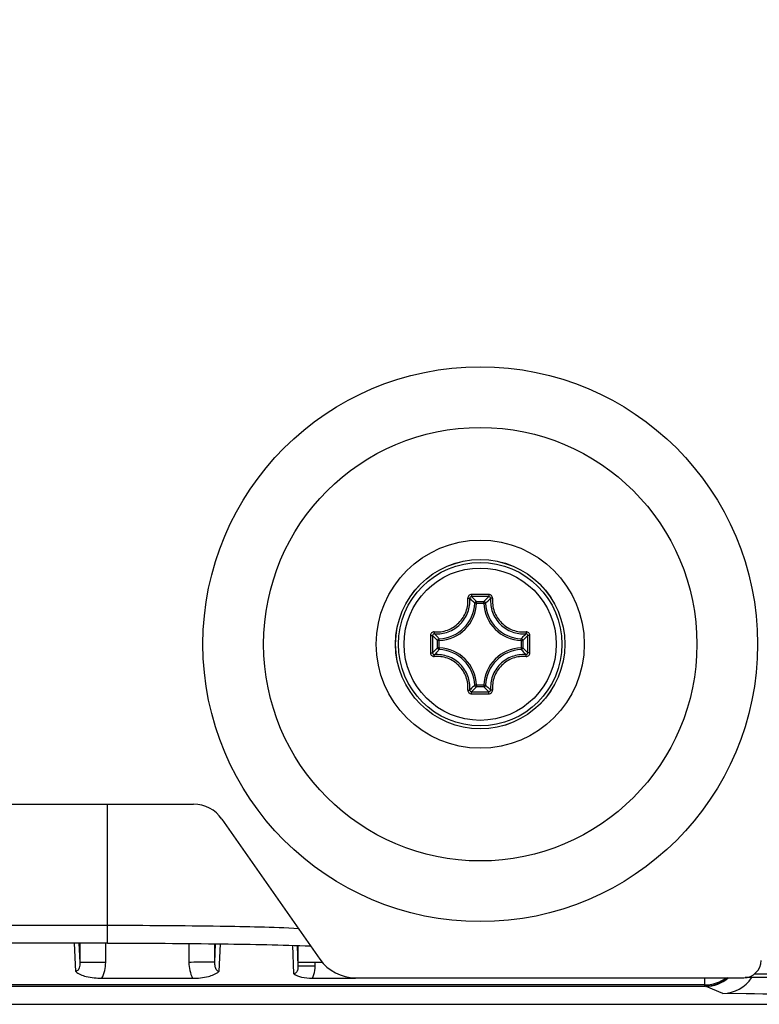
# Paper-space layout 'DRW0010_1_2' of a CAD drawing. Header units: millimetres. Extents: x 0 to 420, y 0 to 297.
# Tile 64 of 171: x 154 to 167, y 189 to 206. Entities that reach past the tile are written whole.
import ezdxf

# ---------------------------------------------------------------- set-up
doc = ezdxf.new("R2010")
doc.units = ezdxf.units.MM
doc.header["$LTSCALE"] = 23.1
doc.layers.get('0').update_dxf_attribs({"linetype": 'CONTINUOUS'})
doc.layers.add('02___PRT_ALL_AXES', color=7, linetype='CONTINUOUS')
doc.layers.add('DIM_PILOTEES', color=7, linetype='CONTINUOUS')
doc.styles.get("Standard").update_dxf_attribs({"font": 'txt', "width": 0.7})
doc.dimstyles.new('DIMSTYLE_7', dxfattribs={"dimtxt": 2.5, "dimasz": 3.5, "dimexe": 2, "dimexo": 0, "dimtad": 1, "dimlfac": 3.333333, "dimdsep": 46, "dimtxsty": 'Standard', "dimblk": '_FILLED', "dimblk1": '_FILLED', "dimblk2": '_FILLED', "dimcen": 0.09, "dimazin": 2, "dimtp": 0.3, "dimtm": 0.3, "dimtfac": 1, "dimtofl": 0, "dimtmove": 0, "dimatfit": 3, "dimldrblk": '_FILLED', "dimfxl": 0, "dimtolj": 1, "dimarcsym": 0})

# ---------------------------------------------------------------- blocks, each defined once
blk = doc.blocks.new('_FILLED')
at = {"color": 0, "linetype": 'ByBlock'}
blk.add_solid([(0, 0), (-1, 0.1429), (-1, -0.1429)], dxfattribs=at)
blk = doc.blocks.new('*D22')
at = {"layer": 'DIM_PILOTEES', "color": 2, "linetype": 'Continuous'}
for p, q in [((197.557, 231.727), (197.557, 239.227)), ((197.557, 239.227), (197.557, 222.287)), ((135.181, 231.727), (199.557, 231.727)), ((197.557, 205.347), (197.557, 222.287)), ((154.061, 212.847), (199.557, 212.847)), ((197.557, 212.847), (197.557, 205.347))]:
    blk.add_line(p, q, dxfattribs=at)
at = {"layer": 'DIM_PILOTEES', "color": 2, "linetype": 'Continuous', "xscale": 3.5, "yscale": 3.5, "zscale": 3.5}
for p, rotation in [((197.557, 231.727), 270), ((197.557, 212.847), 90)]:
    blk.add_blockref('_FILLED', p, dxfattribs=dict(at, rotation=rotation))
at = {"layer": 'DIM_PILOTEES', "color": 2, "linetype": 'Continuous', "insert": (194.432, 224.062), "char_height": 2.5, "width": 13.66071, "attachment_point": 2, "rotation": 90, "line_spacing_factor": 0.9}
blk.add_mtext('{\\ftxt;\\W0.0001;\\H0.0001;\\~}{\\ftxt;\\W3.6428571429;\\H2.5; }{\\ftxt;\\W0.0001;\\H0.0001;\\~}', dxfattribs=at)

psp = doc.layouts.new('DRW0010_1_2')

# ---------------------------------------------------------------- linework, layer by layer
at = {"color": 7, "linetype": 'Continuous'}
for p, q in [((161.6458, 195.7653), (161.616, 195.7665)), ((161.6458, 195.7952), (161.7728, 195.7952)), ((161.6458, 195.7653), (161.6458, 195.7952)), ((161.6459, 195.7653), (161.7727, 195.7653)), ((161.7728, 195.7653), (161.7728, 195.7952)), ((161.7728, 195.7653), (161.8027, 195.7665)), ((161.0013, 195.1209), (160.9715, 195.1209)), ((160.9715, 194.9938), (160.9715, 195.1209)), ((161.0013, 195.1209), (161.0001, 195.1507)), ((161.0013, 194.9939), (161.0013, 195.1207)), ((162.4173, 195.1209), (162.4185, 195.1507)), ((162.4173, 195.1209), (162.4471, 195.1209)), ((162.4173, 195.1207), (162.4173, 194.994)), ((162.4471, 195.1209), (162.4471, 194.9938)), ((161.0013, 194.9938), (160.9715, 194.9938)), ((161.0013, 194.9938), (161.0001, 194.964)), ((162.4173, 194.9938), (162.4471, 194.9938)), ((162.4173, 194.9938), (162.4185, 194.964)), ((161.6458, 194.3493), (161.616, 194.3481)), ((161.6458, 194.3493), (161.6458, 194.3195)), ((161.7727, 194.3493), (161.6459, 194.3493)), ((161.7728, 194.3493), (161.8027, 194.3481)), ((161.7728, 194.3493), (161.7728, 194.3195)), ((161.7728, 194.3195), (161.6458, 194.3195)), ((155.2608, 189.8861), (155.2608, 192.2882)), ((155.2608, 189.8861), (152.7108, 189.8861)), ((154.7082, 189.3956), (154.6887, 189.8861)), ((154.7651, 189.8861), (154.7783, 189.5535)), ((154.7783, 189.8861), (154.7783, 189.5535)), ((155.2282, 189.5535), (155.2282, 189.8861)), ((156.6671, 189.8798), (156.6671, 189.5535)), ((157.117, 189.5532), (157.117, 189.8749)), ((157.117, 189.5532), (157.1298, 189.8748)), ((157.2074, 189.8737), (157.1884, 189.3956)), ((158.4847, 189.3561), (158.4652, 189.8481)), ((158.5417, 189.8457), (158.5558, 189.4885)), ((158.5533, 189.8454), (158.5533, 189.5534)), ((155.2282, 189.5535), (154.7783, 189.5535)), ((158.9785, 189.5534), (158.5533, 189.5534)), ((158.8558, 189.4885), (158.5558, 189.4885)), ((158.8558, 189.4885), (158.8558, 189.5534)), ((155.1631, 189.2773), (156.7322, 189.2773)), ((158.8019, 189.2772), (159.5513, 189.2772)), ((165.6001, 189.1628), (165.5976, 189.2871)), ((166.7358, 189.2888), (166.2949, 189.2888)), ((166.7358, 189.3487), (166.4528, 189.3487)), ((165.6001, 189.1628), (152.7108, 189.1631)), ((165.599, 189.1373), (152.7108, 189.1376)), ((165.9099, 189.017), (165.6187, 189.1383)), ((166.3149, 189.0099), (165.9099, 189.017)), ((152.7108, 188.828), (172.6509, 188.8276))]:
    psp.add_line(p, q, dxfattribs=at)
at = {"color": 3, "linetype": 'Continuous'}
for p, q in [((134.6938, 192.2882), (156.7484, 192.2882)), ((157.24, 192.0322), (158.9369, 189.6072)), ((159.5513, 189.2871), (166.2708, 189.2871))]:
    psp.add_line(p, q, dxfattribs=at)
at = {"color": 7, "linetype": 'Continuous'}
for radius in [1.4645, 1.4643, 1.4151, 1.3176]:
    psp.add_circle((161.7093, 195.0573), radius, dxfattribs=at)
for centre, radius, start, end in [((161.7095, 159.7706), 36.1462, 89.75977, 90.24076), ((161.7093, 160.0171), 35.863, 89.75952, 90.2405), ((160.9743, 195.7923), 0.6422, 272.30437, 357.69562), ((160.9743, 195.7923), 0.672, 272.30303, 357.69664), ((162.4443, 195.7923), 0.672, 182.30318, 267.69674), ((162.4443, 195.7923), 0.6422, 182.30428, 267.6957), ((196.9963, 195.0568), 36.1464, 179.75861, 179.99913), ((196.7493, 195.0574), 35.8628, 179.75957, 180.00007), ((126.6694, 195.0574), 35.8628, 359.99994, 0.24043), ((126.4224, 195.0569), 36.1463, 0.00065, 0.24117), ((196.9962, 195.0577), 36.1463, 180.00065, 180.24117), ((196.7491, 195.0573), 35.8627, 179.99994, 180.24043), ((126.6692, 195.0573), 35.8629, 359.75957, 0.00007), ((126.4223, 195.0579), 36.1464, 359.75861, 359.99913), ((160.9743, 194.3223), 0.6422, 2.30437, 87.69562), ((160.9743, 194.3223), 0.672, 2.30314, 87.69671), ((162.4443, 194.3223), 0.672, 92.30316, 177.69673), ((162.4443, 194.3223), 0.6422, 92.30428, 177.69562), ((161.7095, 230.3441), 36.1462, 269.75925, 270.24024), ((161.7093, 230.0975), 35.863, 269.7595, 270.24048), ((158.4363, 189.4808), 0.4184, 330.88087, 340.72236), ((165.9081, 189.6142), 0.5972, 270.17165, 326.77303), ((165.5973, 189.7752), 0.6124, 270.25731, 281.21641)]:
    psp.add_arc(centre, radius, start, end, dxfattribs=at)
at = {"color": 3, "linetype": 'Continuous'}
psp.add_arc((166.2708, 189.5871), 0.3, 270, 360, dxfattribs=at)
for centre, major_axis, start_param, end_param in [((156.7484, 191.688), (0, 0.6002), -0.9600704, 0), ((159.5513, 190.0374), (0, 0.7503), -4.101663, -3.1415927)]:
    psp.add_ellipse(centre, major_axis=major_axis, ratio=0.9996573, start_param=start_param, end_param=end_param, dxfattribs=at)
at = {"color": 7, "linetype": 'Continuous'}
psp.add_ellipse((165.6101, 189.7373), major_axis=(0.6, 0), ratio=0.9999619, start_param=4.712389, end_param=5.4294987, dxfattribs=at)
for points, knots in [([(161.5576, 195.9165), (161.5492, 195.9164), (161.5324, 195.9129), (161.5115, 195.8982), (161.4981, 195.8765), (161.4958, 195.8597), (161.4964, 195.8515)], [0, 0, 0, 0, 0.2523829, 0.503722, 0.752856, 1, 1, 1, 1]), ([(161.5588, 195.8799), (161.5506, 195.8799), (161.5337, 195.8732), (161.5273, 195.8561), (161.5278, 195.8482)], [0, 0, 0, 0, 0.5086591, 1, 1, 1, 1]), ([(161.5576, 195.9165), (161.5576, 195.9123), (161.5576, 195.9042), (161.5577, 195.8933), (161.5583, 195.8854), (161.5583, 195.8811), (161.5588, 195.8799)], [0, 0, 0, 0, 0.3440074, 0.6599362, 0.8921234, 1, 1, 1, 1]), ([(161.6458, 195.7952), (161.6389, 195.8023), (161.6107, 195.8312), (161.5815, 195.8593), (161.5588, 195.8799)], [0, 0, 0, 0, 0.2437552, 1, 1, 1, 1]), ([(161.7728, 195.7952), (161.7797, 195.8023), (161.8079, 195.8312), (161.8372, 195.8593), (161.8598, 195.8799)], [0, 0, 0, 0, 0.2437529, 1, 1, 1, 1]), ([(161.861, 195.9165), (161.8611, 195.9123), (161.8611, 195.9042), (161.8609, 195.8933), (161.8603, 195.8854), (161.8603, 195.8811), (161.8598, 195.8799)], [0, 0, 0, 0, 0.3439767, 0.6598821, 0.8920735, 1, 1, 1, 1]), ([(161.8908, 195.8482), (161.8914, 195.8561), (161.8849, 195.8732), (161.868, 195.8799), (161.8598, 195.8799)], [0, 0, 0, 0, 0.4913513, 1, 1, 1, 1]), ([(161.9222, 195.8517), (161.9228, 195.8598), (161.9205, 195.8767), (161.9071, 195.8982), (161.8862, 195.9129), (161.8694, 195.9164), (161.861, 195.9165)], [0, 0, 0, 0, 0.2471246, 0.4962683, 0.7476135, 1, 1, 1, 1]), ([(160.9144, 195.2701), (160.991, 195.2642), (161.1497, 195.2856), (161.3516, 195.4145), (161.4808, 195.6162), (161.5024, 195.7749), (161.4964, 195.8515)], [0, 0, 0, 0, 0.2485215, 0.4999969, 0.7514769, 1, 1, 1, 1]), ([(160.9184, 195.2389), (160.9987, 195.2325), (161.1651, 195.255), (161.3764, 195.3902), (161.5117, 195.6016), (161.5341, 195.7679), (161.5278, 195.8482)], [0, 0, 0, 0, 0.2486681, 0.4999939, 0.7513186, 1, 1, 1, 1]), ([(161.4964, 195.8515), (161.5001, 195.8518), (161.507, 195.8521), (161.5165, 195.8518), (161.5232, 195.8507), (161.5271, 195.8493), (161.5278, 195.8482)], [0, 0, 0, 0, 0.3460831, 0.6511086, 0.8760887, 1, 1, 1, 1]), ([(161.616, 195.7665), (161.609, 195.7734), (161.5804, 195.8015), (161.5508, 195.8285), (161.5278, 195.8482)], [0, 0, 0, 0, 0.2442479, 1, 1, 1, 1]), ([(161.6458, 195.7952), (161.6384, 195.7951), (161.6231, 195.789), (161.6163, 195.7739), (161.616, 195.7665)], [0, 0, 0, 0, 0.4999788, 1, 1, 1, 1]), ([(161.8027, 195.7665), (161.8096, 195.7734), (161.8382, 195.8015), (161.8679, 195.8285), (161.8908, 195.8482)], [0, 0, 0, 0, 0.2442423, 1, 1, 1, 1]), ([(161.8908, 195.8482), (161.8845, 195.7679), (161.907, 195.6016), (162.0422, 195.3902), (162.2536, 195.255), (162.4199, 195.2325), (162.5002, 195.2389)], [0, 0, 0, 0, 0.2486978, 0.500052, 0.7513735, 1, 1, 1, 1]), ([(161.9222, 195.8515), (161.9185, 195.8518), (161.9116, 195.8521), (161.9021, 195.8518), (161.8954, 195.8507), (161.8915, 195.8494), (161.8908, 195.8482)], [0, 0, 0, 0, 0.3459908, 0.6509675, 0.8759806, 1, 1, 1, 1]), ([(161.9222, 195.8517), (161.9162, 195.7751), (161.9377, 195.6165), (162.0667, 195.4149), (162.2682, 195.2859), (162.4267, 195.2643), (162.5032, 195.2702)], [0, 0, 0, 0, 0.2485424, 0.5000514, 0.7515309, 1, 1, 1, 1]), ([(160.9144, 195.2701), (160.9063, 195.2708), (160.8896, 195.2684), (160.8682, 195.2549), (160.8537, 195.2341), (160.8502, 195.2174), (160.8502, 195.2091)], [0, 0, 0, 0, 0.2470184, 0.4962403, 0.7476118, 1, 1, 1, 1]), ([(160.8502, 195.2091), (160.8544, 195.2091), (160.8624, 195.209), (160.8734, 195.2089), (160.8813, 195.2083), (160.8856, 195.2083), (160.8868, 195.2079)], [0, 0, 0, 0, 0.344009, 0.659937, 0.8921246, 1, 1, 1, 1]), ([(160.9184, 195.2389), (160.9105, 195.2394), (160.8934, 195.2329), (160.8868, 195.216), (160.8868, 195.2079)], [0, 0, 0, 0, 0.491352, 1, 1, 1, 1]), ([(160.9715, 195.1209), (160.9644, 195.1277), (160.9354, 195.156), (160.9073, 195.1852), (160.8868, 195.2079)], [0, 0, 0, 0, 0.2437545, 1, 1, 1, 1]), ([(160.9152, 195.2702), (160.9149, 195.2665), (160.9145, 195.2596), (160.9148, 195.2501), (160.9159, 195.2435), (160.9173, 195.2396), (160.9184, 195.2389)], [0, 0, 0, 0, 0.3459877, 0.6509677, 0.8759755, 1, 1, 1, 1]), ([(161.0001, 195.1507), (160.9932, 195.1576), (160.9652, 195.1863), (160.9381, 195.2159), (160.9184, 195.2389)], [0, 0, 0, 0, 0.2442459, 1, 1, 1, 1]), ([(162.4185, 195.1507), (162.4254, 195.1576), (162.4534, 195.1863), (162.4805, 195.2159), (162.5002, 195.2389)], [0, 0, 0, 0, 0.2442447, 1, 1, 1, 1]), ([(162.4471, 195.1209), (162.4543, 195.1277), (162.4832, 195.156), (162.5113, 195.1852), (162.5318, 195.2079)], [0, 0, 0, 0, 0.2437537, 1, 1, 1, 1]), ([(162.5035, 195.2702), (162.5038, 195.2665), (162.5041, 195.2596), (162.5038, 195.2501), (162.5027, 195.2435), (162.5013, 195.2396), (162.5002, 195.2389)], [0, 0, 0, 0, 0.3459855, 0.6509668, 0.8759716, 1, 1, 1, 1]), ([(162.5318, 195.2079), (162.5319, 195.216), (162.5252, 195.2329), (162.5081, 195.2394), (162.5002, 195.2389)], [0, 0, 0, 0, 0.5086597, 1, 1, 1, 1]), ([(162.5684, 195.2091), (162.5684, 195.2174), (162.5648, 195.2343), (162.55, 195.2553), (162.5283, 195.2686), (162.5114, 195.2709), (162.5032, 195.2702)], [0, 0, 0, 0, 0.2523788, 0.5037109, 0.7528231, 1, 1, 1, 1]), ([(162.5684, 195.2091), (162.5642, 195.2091), (162.5562, 195.209), (162.5452, 195.2089), (162.5373, 195.2083), (162.5331, 195.2083), (162.5318, 195.2079)], [0, 0, 0, 0, 0.3440081, 0.6599355, 0.8921233, 1, 1, 1, 1]), ([(161.0001, 195.1507), (160.9927, 195.1503), (160.9777, 195.1436), (160.9716, 195.1283), (160.9715, 195.1209)], [0, 0, 0, 0, 0.5000212, 1, 1, 1, 1]), ([(162.4471, 195.1209), (162.447, 195.1283), (162.441, 195.1436), (162.4259, 195.1503), (162.4185, 195.1507)], [0, 0, 0, 0, 0.4999788, 1, 1, 1, 1]), ([(160.8502, 194.9056), (160.8544, 194.9056), (160.8624, 194.9057), (160.8734, 194.9058), (160.8813, 194.9064), (160.8856, 194.9063), (160.8868, 194.9068)], [0, 0, 0, 0, 0.3440081, 0.6599355, 0.8921233, 1, 1, 1, 1]), ([(160.8502, 194.9056), (160.8502, 194.8972), (160.8538, 194.8803), (160.8686, 194.8594), (160.8903, 194.846), (160.9072, 194.8438), (160.9154, 194.8444)], [0, 0, 0, 0, 0.2523788, 0.5037109, 0.7528231, 1, 1, 1, 1]), ([(160.9715, 194.9938), (160.9644, 194.987), (160.9354, 194.9587), (160.9073, 194.9295), (160.8868, 194.9068)], [0, 0, 0, 0, 0.2437552, 1, 1, 1, 1]), ([(160.8868, 194.9068), (160.8868, 194.8986), (160.8934, 194.8818), (160.9105, 194.8753), (160.9184, 194.8758)], [0, 0, 0, 0, 0.5086597, 1, 1, 1, 1]), ([(160.9152, 194.8444), (160.9149, 194.8481), (160.9145, 194.8551), (160.9148, 194.8645), (160.9159, 194.8712), (160.9173, 194.8751), (160.9184, 194.8758)], [0, 0, 0, 0, 0.3459855, 0.6509668, 0.8759716, 1, 1, 1, 1]), ([(161.0001, 194.964), (160.9932, 194.9571), (160.9652, 194.9284), (160.9381, 194.8988), (160.9184, 194.8758)], [0, 0, 0, 0, 0.2442479, 1, 1, 1, 1]), ([(161.5278, 194.2664), (161.5341, 194.3467), (161.5116, 194.5131), (161.3764, 194.7245), (161.165, 194.8597), (160.9987, 194.8822), (160.9184, 194.8758)], [0, 0, 0, 0, 0.2486978, 0.500052, 0.7513735, 1, 1, 1, 1]), ([(160.9715, 194.9938), (160.9716, 194.9864), (160.9777, 194.9711), (160.9927, 194.9643), (161.0001, 194.964)], [0, 0, 0, 0, 0.4999788, 1, 1, 1, 1]), ([(162.5002, 194.8758), (162.4199, 194.8822), (162.2536, 194.8597), (162.0422, 194.7245), (161.907, 194.5131), (161.8845, 194.3467), (161.8908, 194.2664)], [0, 0, 0, 0, 0.2486449, 0.4999689, 0.751313, 1, 1, 1, 1]), ([(162.4185, 194.964), (162.4254, 194.9571), (162.4534, 194.9284), (162.4805, 194.8988), (162.5002, 194.8758)], [0, 0, 0, 0, 0.2442424, 1, 1, 1, 1]), ([(162.4471, 194.9938), (162.4543, 194.987), (162.4832, 194.9587), (162.5113, 194.9295), (162.5318, 194.9068)], [0, 0, 0, 0, 0.2437529, 1, 1, 1, 1]), ([(162.5002, 194.8758), (162.5081, 194.8753), (162.5252, 194.8818), (162.5319, 194.8986), (162.5318, 194.9068)], [0, 0, 0, 0, 0.4913513, 1, 1, 1, 1]), ([(162.5035, 194.8444), (162.5038, 194.8481), (162.5041, 194.8551), (162.5038, 194.8645), (162.5027, 194.8712), (162.5013, 194.8751), (162.5002, 194.8758)], [0, 0, 0, 0, 0.3459835, 0.6509634, 0.8759692, 1, 1, 1, 1]), ([(162.5033, 194.8444), (162.5115, 194.8438), (162.5283, 194.846), (162.5501, 194.8594), (162.5648, 194.8803), (162.5684, 194.8972), (162.5684, 194.9056)], [0, 0, 0, 0, 0.2471697, 0.4962835, 0.7476194, 1, 1, 1, 1]), ([(162.5684, 194.9056), (162.5642, 194.9056), (162.5562, 194.9057), (162.5452, 194.9058), (162.5373, 194.9064), (162.5331, 194.9063), (162.5318, 194.9068)], [0, 0, 0, 0, 0.3440092, 0.6599375, 0.8921251, 1, 1, 1, 1]), ([(161.4964, 194.263), (161.5024, 194.3395), (161.4809, 194.4981), (161.352, 194.6997), (161.1505, 194.8288), (160.9919, 194.8504), (160.9154, 194.8444)], [0, 0, 0, 0, 0.2485424, 0.5000514, 0.7515309, 1, 1, 1, 1]), ([(162.5033, 194.8444), (162.4267, 194.8504), (162.2681, 194.8288), (162.0665, 194.6996), (161.9376, 194.4979), (161.9162, 194.3392), (161.9222, 194.2627)], [0, 0, 0, 0, 0.2484877, 0.4999697, 0.7514665, 1, 1, 1, 1]), ([(161.616, 194.3482), (161.609, 194.3413), (161.5804, 194.3132), (161.5508, 194.2862), (161.5278, 194.2664)], [0, 0, 0, 0, 0.2442459, 1, 1, 1, 1]), ([(161.8027, 194.3482), (161.8096, 194.3413), (161.8382, 194.3132), (161.8679, 194.2862), (161.8908, 194.2664)], [0, 0, 0, 0, 0.2442478, 1, 1, 1, 1]), ([(161.4964, 194.263), (161.4958, 194.2548), (161.4981, 194.238), (161.5115, 194.2164), (161.5324, 194.2018), (161.5492, 194.1982), (161.5576, 194.1982)], [0, 0, 0, 0, 0.2471247, 0.4962685, 0.7476146, 1, 1, 1, 1]), ([(161.4964, 194.2632), (161.5001, 194.2629), (161.507, 194.2625), (161.5165, 194.2629), (161.5232, 194.2639), (161.5271, 194.2653), (161.5278, 194.2665)], [0, 0, 0, 0, 0.3459908, 0.6509675, 0.8759806, 1, 1, 1, 1]), ([(161.5278, 194.2665), (161.5273, 194.2586), (161.5337, 194.2414), (161.5506, 194.2348), (161.5588, 194.2348)], [0, 0, 0, 0, 0.4913513, 1, 1, 1, 1]), ([(161.5576, 194.1982), (161.5575, 194.2024), (161.5576, 194.2105), (161.5577, 194.2214), (161.5583, 194.2293), (161.5583, 194.2336), (161.5588, 194.2348)], [0, 0, 0, 0, 0.3439767, 0.6598821, 0.8920735, 1, 1, 1, 1]), ([(161.6458, 194.3195), (161.6389, 194.3124), (161.6107, 194.2834), (161.5815, 194.2554), (161.5588, 194.2348)], [0, 0, 0, 0, 0.2437545, 1, 1, 1, 1]), ([(161.7728, 194.3195), (161.7797, 194.3124), (161.8079, 194.2834), (161.8372, 194.2554), (161.8598, 194.2348)], [0, 0, 0, 0, 0.2437552, 1, 1, 1, 1]), ([(161.8598, 194.2348), (161.868, 194.2348), (161.8849, 194.2414), (161.8914, 194.2586), (161.8908, 194.2665)], [0, 0, 0, 0, 0.5086597, 1, 1, 1, 1]), ([(161.861, 194.1982), (161.8611, 194.2024), (161.861, 194.2105), (161.8609, 194.2214), (161.8603, 194.2293), (161.8603, 194.2336), (161.8598, 194.2348)], [0, 0, 0, 0, 0.3440074, 0.6599362, 0.8921234, 1, 1, 1, 1]), ([(161.861, 194.1982), (161.8693, 194.1982), (161.8861, 194.2018), (161.907, 194.2163), (161.9204, 194.2378), (161.9228, 194.2545), (161.9222, 194.2627)], [0, 0, 0, 0, 0.2523862, 0.5037395, 0.7529134, 1, 1, 1, 1]), ([(161.9222, 194.2632), (161.9185, 194.2629), (161.9116, 194.2626), (161.9021, 194.2629), (161.8954, 194.2639), (161.8915, 194.2653), (161.8908, 194.2665)], [0, 0, 0, 0, 0.3460506, 0.6510613, 0.8760494, 1, 1, 1, 1]), ([(158.5675, 190.1359), (158.1159, 190.1602), (157.0133, 190.1812), (155.911, 190.1901), (155.2608, 190.1901)], [0, 0, 0, 0, 0.4102102, 1, 1, 1, 1]), ([(155.2608, 189.8861), (155.9251, 189.8861), (157.097, 189.8787), (158.2689, 189.8571), (158.7761, 189.8376)], [0, 0, 0, 0, 0.5668729, 1, 1, 1, 1]), ([(154.7783, 189.5535), (154.7789, 189.5225), (154.7789, 189.4752), (154.7536, 189.4156), (154.7237, 189.3987), (154.7082, 189.3956)], [0, 0, 0, 0, 0.4971374, 0.7459598, 1, 1, 1, 1]), ([(157.117, 189.5532), (157.1144, 189.5552), (157.1005, 189.5525), (157.0757, 189.5558), (157.0336, 189.5545), (156.953, 189.5552), (156.829, 189.5541), (156.7239, 189.5537), (156.6671, 189.5535)], [0, 0, 0, 0, 0.0225422, 0.0819197, 0.1746365, 0.2986946, 0.6213174, 1, 1, 1, 1]), ([(157.1884, 189.3956), (157.1734, 189.3953), (157.1389, 189.4203), (157.1222, 189.481), (157.1164, 189.5278), (157.117, 189.5532)], [0, 0, 0, 0, 0.242651, 0.5897653, 1, 1, 1, 1]), ([(158.5536, 189.4478), (158.5509, 189.4274), (158.5419, 189.3861), (158.5043, 189.3592), (158.4847, 189.3561)], [0, 0, 0, 0, 0.509006, 1, 1, 1, 1]), ([(154.7082, 189.3956), (154.7553, 189.3488), (154.9153, 189.2953), (155.0709, 189.2805), (155.1631, 189.2773)], [0, 0, 0, 0, 0.4189487, 1, 1, 1, 1]), ([(156.7322, 189.2773), (156.8236, 189.2783), (156.9826, 189.291), (157.1368, 189.3517), (157.1884, 189.3956)], [0, 0, 0, 0, 0.5744939, 1, 1, 1, 1]), ([(158.4847, 189.3561), (158.522, 189.3261), (158.631, 189.2906), (158.7397, 189.2796), (158.8019, 189.2772)], [0, 0, 0, 0, 0.4348066, 1, 1, 1, 1]), ([(165.599, 189.1373), (165.6012, 189.1373), (165.5971, 189.1511), (165.5999, 189.1564), (165.6001, 189.1628)], [0, 0, 0, 0, 0.2532458, 1, 1, 1, 1]), ([(172.4934, 188.9064), (171.9505, 188.9137), (169.891, 188.948), (167.8315, 188.9836), (166.3149, 189.0099)], [0, 0, 0, 0, 0.2635889, 1, 1, 1, 1])]:
    psp.add_open_spline(points, degree=3, knots=knots, dxfattribs=at)
for points in [[(161.8027, 195.7665), (161.8023, 195.7739), (161.7956, 195.789), (161.7803, 195.7951), (161.7728, 195.7952)], [(162.4185, 194.964), (162.4259, 194.9644), (162.4409, 194.9711), (162.4471, 194.9864), (162.4471, 194.9938)], [(161.616, 194.3481), (161.6163, 194.3408), (161.6231, 194.3257), (161.6384, 194.3196), (161.6458, 194.3195)], [(161.7728, 194.3195), (161.7803, 194.3196), (161.7956, 194.3257), (161.8023, 194.3408), (161.8027, 194.3481)], [(155.1631, 189.2773), (155.2059, 189.3616), (155.2275, 189.4589), (155.2282, 189.5535)], [(156.6671, 189.5535), (156.6677, 189.4589), (156.6894, 189.3616), (156.7322, 189.2773)], [(158.5558, 189.4885), (158.556, 189.4749), (158.5554, 189.4612), (158.5536, 189.4478)], [(158.8313, 189.3427), (158.8475, 189.3892), (158.8554, 189.4392), (158.8558, 189.4885)], [(165.9953, 189.2866), (165.8892, 189.1935), (165.7402, 189.1373), (165.599, 189.1373)], [(165.7164, 189.1745), (165.8073, 189.1924), (165.8964, 189.2315), (165.9705, 189.287)]]:
    psp.add_open_spline(points, degree=3, dxfattribs=at)
at = {"layer": '02___PRT_ALL_AXES', "color": 7, "linetype": 'Continuous'}
psp.add_line((155.2608, 190.1901), (152.3508, 190.1894), dxfattribs=at)
for radius in [4.8, 3.75, 1.8]:
    psp.add_circle((161.7108, 195.0573), radius, dxfattribs=at)

# ---------------------------------------------------------------- dimensions: what is measured, and where the dimension line sits
at = {"layer": 'DIM_PILOTEES', "color": 2, "linetype": 'Continuous'}
dim = psp.add_linear_dim(base=(197.5574, 212.8473), p1=(135.1811, 231.727), p2=(154.0608, 212.8473), angle=270, text='{\\ftxt;\\W0.0001;\\H0.0001;\\~}{\\ftxt;\\W3.6428571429;\\H2.5; }{\\ftxt;\\W0.0001;\\H0.0001;\\~}', dimstyle='DIMSTYLE_7', dxfattribs=at)
dim.commit()
dim.dimension.update_dxf_attribs({"geometry": '*D22', "text_midpoint": (197.5574, 223.705), "dimtype": 160})

doc.saveas('drawing.dxf')
